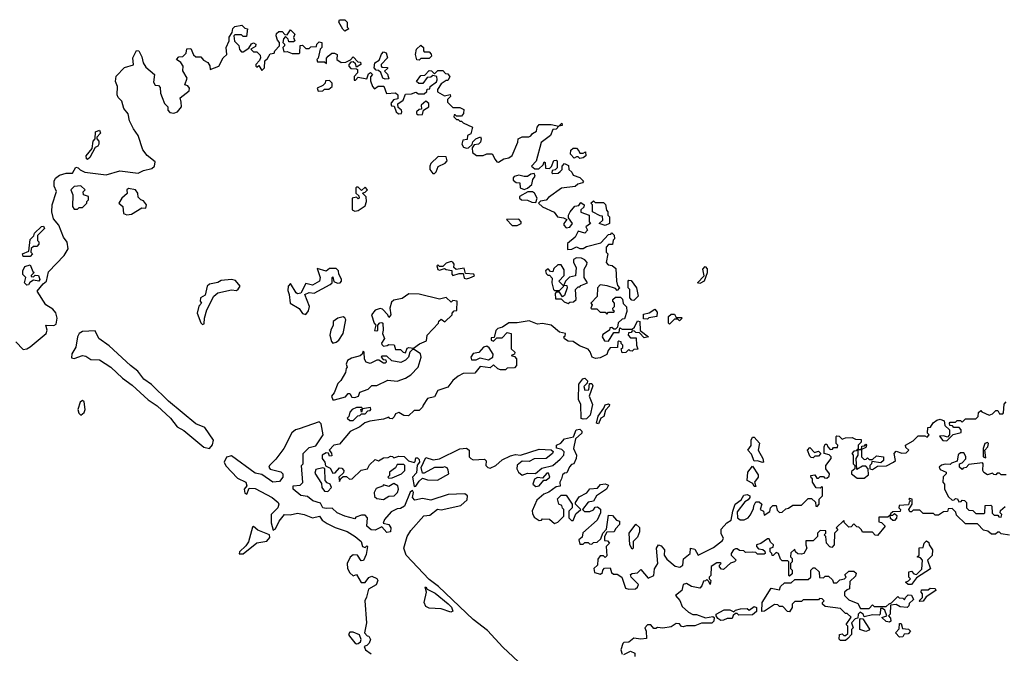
# Model space of a CAD drawing. Extents: x 1862350 to 2057294, y 212041 to 437318.
# Tile 72 of 256: x 2016434 to 2022254, y 272494 to 276240. Entities that reach past the tile are written whole.
import ezdxf

# ---------------------------------------------------------------- set-up
doc = ezdxf.new("R2010")
doc.units = 0

msp = doc.modelspace()

# ---------------------------------------------------------------- linework, layer by layer
at = {"layer": '0CON10XD'}
for points in [[(2018355, 276172.5), (2018343, 276183), (2018320, 276225), (2018325, 276240), (2018355, 276240), (2018370, 276225), (2018370, 276195), (2018380, 276185), (2018355, 276172.5)], [(2017388.3, 275751.7), (2017381.7, 275778.3), (2017435, 275820), (2017437.5, 275835), (2017428.3, 275848.3), (2017410, 275855), (2017423.3, 275895), (2017398.3, 275938.3), (2017400, 275965), (2017386.7, 275986.7), (2017360, 276005), (2017375, 276020), (2017398.3, 276021.7), (2017418.3, 276041.7), (2017421.7, 276068.3), (2017445, 276070), (2017461.7, 276031.7), (2017475, 276020), (2017505, 276020), (2017520, 276000), (2017546.4, 275986.4), (2017557, 275967), (2017560, 275945), (2017610, 275965), (2017636.4, 276013.6), (2017657.5, 276035), (2017653.6, 276076.4), (2017672.5, 276115), (2017673, 276137), (2017690, 276165), (2017693, 276187), (2017705, 276200), (2017747.5, 276207.5), (2017765, 276190), (2017780, 276185), (2017775, 276140), (2017755, 276140), (2017745, 276150), (2017705, 276150), (2017700, 276145), (2017703, 276113), (2017728.3, 276088.3), (2017733, 276063), (2017745, 276050), (2017755, 276050), (2017787.5, 276072.5), (2017805, 276097.5), (2017815, 276102.5), (2017830, 276095), (2017828.3, 276081.7), (2017800, 276065), (2017815, 276050), (2017835, 276050), (2017855, 276030), (2017857.5, 276015), (2017851.7, 275998.3), (2017830, 275975), (2017830, 275965), (2017835, 275960), (2017848.3, 275968.3), (2017865, 275940), (2017880, 275955), (2017883.3, 275996.7), (2017899.3, 276010.7), (2017915, 276037.5), (2017938.3, 276041.7), (2017942.5, 276055), (2017970, 276085), (2017970, 276105), (2017958.3, 276118.3), (2017950, 276145), (2017951.7, 276158.3), (2017965, 276170), (2017985, 276170), (2018001.7, 276151.7), (2018015, 276150), (2018035, 276180), (2018060, 276155), (2018052.5, 276135), (2018060, 276115), (2018051.7, 276108.3), (2018025, 276110), (2018020, 276125), (2018005, 276140), (2017993, 276127), (2017990, 276105), (2018000, 276095), (2018000, 276085), (2017990, 276075), (2017995, 276050), (2018015, 276052.5), (2018045, 276040), (2018085, 276040), (2018090, 276045), (2018091.7, 276088.3), (2018105, 276090), (2018125, 276070), (2018145, 276070), (2018155, 276080), (2018188.3, 276081.7), (2018190, 276095), (2018205, 276110), (2018220, 276105), (2018220, 276075), (2018210, 276065), (2018197.5, 276012.5), (2018190, 276005), (2018195, 275990), (2018235, 275990), (2018248.3, 275981.7), (2018248.3, 276011.7), (2018257.5, 276025), (2018278.3, 276041.7), (2018295, 276042.5), (2018310, 276035), (2018307.5, 276005), (2018335, 275987.5), (2018361.7, 275988.3), (2018388.3, 276001.7), (2018405, 276020), (2018431.7, 275991.7), (2018448.3, 275988.3), (2018450, 275975), (2018425, 275960), (2018418.3, 275978.3), (2018405, 275990), (2018391.7, 275988.3), (2018380, 275975), (2018380, 275965), (2018391.7, 275951.7), (2018425, 275950), (2018430, 275945), (2018430, 275925), (2018410, 275905), (2018411.7, 275881.7), (2018418.3, 275881.7), (2018435, 275900), (2018485, 275890), (2018495, 275920), (2018508.3, 275928.3), (2018520, 275915), (2018508.3, 275901.7), (2018508.3, 275878.3), (2018520, 275845), (2018531.7, 275831.7), (2018553, 275847), (2018587, 275847), (2018603, 275803), (2018655, 275807.5), (2018670, 275795), (2018668.3, 275771.7), (2018643, 275767), (2018627.5, 275745), (2018631.7, 275731.7), (2018648.3, 275728.3), (2018660, 275695), (2018673.6, 275683.6), (2018690, 275685), (2018692.5, 275695), (2018690, 275705), (2018671.7, 275721.7), (2018668.3, 275741.7), (2018700, 275765), (2018715, 275800), (2018749.3, 275800.7), (2018775, 275812.5), (2018790.7, 275800.7), (2018825, 275802.5), (2018840, 275815), (2018841.7, 275828.3), (2018858.3, 275831.7), (2018860, 275845), (2018896.7, 275873.3), (2018902.5, 275885), (2018900, 275905), (2018875, 275910), (2018865, 275900), (2018841.7, 275898.3), (2018817, 275863), (2018792.5, 275862.5), (2018780, 275875), (2018805, 275910), (2018828.3, 275911.7), (2018855, 275940), (2018868.3, 275938.3), (2018885, 275920), (2018905, 275940), (2018935, 275940), (2018951.7, 275921.7), (2018965, 275920), (2018977, 275903), (2018965, 275880), (2018955, 275880), (2018925, 275860), (2018903, 275827), (2018903, 275813), (2018945, 275790), (2018978.3, 275798.3), (2018980, 275785), (2018961.7, 275768.3), (2018961.7, 275751.7), (2018995, 275720), (2019035, 275720), (2019058.3, 275708.3), (2019057.5, 275685), (2019045, 275670), (2019015, 275670), (2019008.3, 275678.3), (2019001.7, 275678.3), (2019000, 275665), (2019015, 275650), (2019025, 275650), (2019035, 275640), (2019045, 275640), (2019055, 275630), (2019110, 275605), (2019100, 275565), (2019080, 275555), (2019078.3, 275531.7), (2019053, 275527), (2019047.5, 275505), (2019057, 275487), (2019075, 275480), (2019087, 275483), (2019108.3, 275501.7), (2019111.7, 275518.3), (2019130, 275535), (2019157.5, 275547.5), (2019162.5, 275535), (2019157.5, 275515), (2019145, 275503.3), (2019120, 275500), (2019108.3, 275481.7), (2019110, 275455), (2019135, 275436.7), (2019173, 275437), (2019195, 275447.5), (2019227, 275447), (2019243.9, 275413.9), (2019255, 275400), (2019265, 275397.5), (2019295, 275417.5), (2019325.9, 275424.1), (2019345, 275436.7), (2019377.5, 275515), (2019380, 275535), (2019405, 275547.5), (2019443, 275547), (2019455, 275552.5), (2019465, 275567.5), (2019488.3, 275581.7), (2019492.5, 275605), (2019505, 275620), (2019575, 275620), (2019620, 275610), (2019638.3, 275628.3), (2019640, 275615), (2019620, 275610), (2019605, 275592.5), (2019585, 275590), (2019572.5, 275555), (2019517, 275513), (2019487, 275403), (2019460, 275375), (2019478.3, 275358.3), (2019501.7, 275358.3), (2019528.3, 275381.7), (2019535, 275400), (2019540, 275395), (2019541.7, 275361.7), (2019565, 275360), (2019578.3, 275371.7), (2019591.7, 275408.3), (2019605, 275410), (2019610, 275405), (2019610, 275365), (2019598.3, 275351.7), (2019581.7, 275348.3), (2019580, 275335), (2019585, 275330), (2019617, 275333), (2019628.3, 275341.7), (2019640, 275355), (2019640, 275375), (2019655, 275390), (2019678.3, 275378.3), (2019680, 275355), (2019698.3, 275338.3), (2019705, 275320), (2019745, 275307.5), (2019767.5, 275285), (2019760, 275275), (2019733, 275267), (2019716.4, 275253.6), (2019636.1, 275243.9), (2019560.5, 275189.6), (2019545, 275173.3), (2019513, 275167), (2019500, 275155), (2019523.9, 275133.9), (2019593, 275103), (2019613.9, 275073.9), (2019649.3, 275069.3), (2019668.3, 275058.3), (2019650, 275035), (2019650, 275025), (2019665, 275010), (2019685, 275012.5), (2019702.5, 275035), (2019678.3, 275068.3), (2019677.5, 275085), (2019687.5, 275105), (2019715, 275137.5), (2019738.3, 275141.7), (2019751.7, 275158.3), (2019770, 275145), (2019768.3, 275131.7), (2019750, 275115), (2019751.7, 275101.7), (2019800, 275085), (2019800, 275045), (2019807.5, 275035), (2019780, 275015), (2019790, 274995), (2019775, 274977.5), (2019735, 274990), (2019717.5, 274955), (2019673, 274917), (2019671.7, 274881.7), (2019697, 274883), (2019725, 274897.5), (2019745, 274887.5), (2019765, 274887.5), (2019785, 274900), (2019868.3, 274921.7), (2019915, 274970), (2019928.3, 274971.7), (2019935, 274980), (2019947, 274967), (2019950, 274945), (2019942.5, 274937.5), (2019938.3, 274911.7), (2019915, 274910), (2019900, 274895), (2019900, 274865), (2019910, 274855), (2019900, 274805), (2019911.7, 274791.7), (2019937, 274787), (2019958.3, 274768.3), (2019962.5, 274695), (2019968.3, 274668.3), (2019980, 274655), (2019965, 274640), (2019955, 274650), (2019907, 274667), (2019865, 274672.5), (2019850, 274655), (2019847, 274603), (2019810, 274565), (2019817.5, 274555), (2019810, 274535), (2019815, 274530), (2019845, 274530), (2019865, 274510), (2019895, 274510), (2019905, 274500), (2019915, 274510), (2019945, 274510), (2019950, 274515), (2019941.7, 274521.7), (2019940, 274535), (2019950, 274545), (2019950, 274565), (2019940, 274575), (2019940, 274585), (2019955, 274600), (2019985, 274600), (2019997, 274587), (2020001.7, 274561.7), (2020021.7, 274541.7), (2020022.5, 274515), (2020008.3, 274471.7), (2019995, 274470), (2019971.7, 274448.3), (2019968.3, 274421.7), (2019955, 274410), (2019945, 274410), (2019935, 274420), (2019921.7, 274418.3), (2019920, 274405), (2019880.7, 274379.3), (2019877.5, 274365), (2019891.7, 274341.7), (2019915, 274340), (2019945, 274390), (2019978.3, 274391.7), (2019981.7, 274418.3), (2019995, 274410), (2020055, 274410), (2020068.3, 274421.7), (2020085, 274460), (2020100, 274455), (2020101.7, 274401.7), (2020150, 274365), (2020125, 274360), (2020098.3, 274388.3), (2020075, 274390), (2020068.3, 274398.3), (2020055, 274400), (2020048.3, 274391.7), (2020031.7, 274388.3), (2020030, 274375), (2020045, 274360), (2020078.3, 274358.3), (2020080, 274315), (2020088.3, 274291.7), (2020065, 274290), (2020055, 274280), (2020041.7, 274281.7), (2020035, 274290), (2020017, 274273), (2019995, 274270), (2019990, 274295), (2019998.3, 274301.7), (2020000, 274315), (2019990, 274325), (2019990, 274335), (2019975, 274340), (2019970, 274335), (2019968.3, 274301.7), (2019925, 274300), (2019912.5, 274285), (2019905, 274260), (2019865, 274241.2), (2019837, 274237), (2019817.5, 274245), (2019807, 274277), (2019795, 274292.5), (2019742.3, 274312.3), (2019705, 274337.5), (2019675, 274340), (2019655, 274352.5), (2019650, 274365), (2019658.3, 274371.7), (2019660, 274385), (2019625, 274392.5), (2019575, 274433.3), (2019525, 274443.3), (2019495, 274440), (2019445, 274458.8), (2019375, 274447.5), (2019325, 274447.5), (2019287, 274423), (2019260, 274415), (2019248.3, 274401.7), (2019238.3, 274361.7), (2019221.7, 274358.3), (2019220, 274345), (2019235, 274340), (2019255, 274360), (2019285, 274360), (2019315, 274390), (2019340, 274385), (2019340, 274295), (2019360, 274275), (2019358.3, 274261.7), (2019340, 274255), (2019358.3, 274248.3), (2019370, 274235), (2019370, 274195), (2019358.3, 274181.7), (2019315, 274180), (2019305, 274170), (2019275, 274170), (2019260, 274175), (2019235, 274200), (2019215, 274182.5), (2019155, 274190), (2019125, 274150), (2019055, 274147.5), (2019025, 274132.5), (2018993.3, 274106.7), (2018965, 274067.5), (2018905, 274047.5), (2018885, 274010), (2018845, 274000), (2018818.3, 273961.7)], [(2018795, 276000), (2018781.7, 276001.7), (2018773.3, 276035), (2018780, 276065), (2018805, 276090), (2018820, 276075), (2018820, 276055), (2018825, 276050), (2018855, 276050), (2018867, 276037), (2018867.5, 276025), (2018855, 276010), (2018805, 276010), (2018795, 276000)], [(2016410, 274335), (2016455, 274290), (2016475, 274293.3), (2016495, 274306.7), (2016590, 274385), (2016596.2, 274405), (2016587.5, 274435), (2016635, 274432.9), (2016649.1, 274440.9), (2016655.5, 274474.5), (2016647.9, 274507.9), (2016628.8, 274528.8), (2016587.5, 274555), (2016537.5, 274635), (2016571.7, 274678.3), (2016592.5, 274695), (2016605, 274750), (2016696.7, 274845), (2016721.2, 274885), (2016714, 274925), (2016692, 274955), (2016666, 275025), (2016633, 275063), (2016623.3, 275105), (2016625.8, 275145), (2016651.2, 275225), (2016636.7, 275255), (2016636.7, 275285), (2016645, 275302.5), (2016669.3, 275320.7), (2016708.3, 275331.7), (2016745, 275333.3), (2016765, 275367.5), (2016780, 275365), (2016791.7, 275351.7), (2016818.3, 275338.3), (2016945, 275322.5), (2017025.9, 275345.9), (2017135, 275332), (2017165, 275347.5), (2017215, 275360), (2017231.2, 275375), (2017235, 275400), (2017188.1, 275438.1), (2017160.9, 275470.9), (2017134.2, 275555), (2017105.8, 275595), (2017082.5, 275642.5), (2017075, 275682.5), (2017050, 275715), (2017038.3, 275758.3), (2017015, 275780), (2017010, 275795), (2017012.5, 275845), (2017000, 275875), (2017004.1, 275905.9), (2017053, 275957), (2017106.4, 275973.6), (2017102.5, 276015), (2017125, 276057.5), (2017137.5, 276055), (2017155, 276020), (2017163.3, 275985), (2017179.5, 275959.5), (2017230, 275915), (2017225, 275870), (2017235, 275852.5), (2017255, 275850), (2017265, 275840), (2017266.7, 275805), (2017275, 275780), (2017290, 275745), (2017310, 275725), (2017310, 275705), (2017320.7, 275690.7), (2017345, 275687.5), (2017367.5, 275695), (2017390, 275725), (2017388.3, 275751.7)], [(2018595, 275887.5), (2018580, 275895), (2018568.3, 275928.3), (2018555, 275940), (2018541.7, 275941.7), (2018530, 275955), (2018532.5, 275985), (2018559.3, 276000.7), (2018573, 276037), (2018585, 276050), (2018600, 276045), (2018607.5, 276015), (2018570, 275975), (2018570, 275965), (2018575, 275960), (2018608.3, 275958.3), (2018608.3, 275951.7), (2018590, 275935), (2018608.3, 275918.3), (2018615, 275890), (2018595, 275887.5)], [(2018198.3, 275818.3), (2018225, 275820), (2018235, 275830), (2018261.7, 275828.3), (2018280, 275845), (2018280, 275865), (2018265, 275880), (2018241.7, 275878.3), (2018240, 275865), (2018225, 275850), (2018192.5, 275835), (2018198.3, 275818.3)], [(2018788.3, 275678.3), (2018815, 275680), (2018820, 275705), (2018852.5, 275725), (2018852.5, 275745), (2018835, 275757.5), (2018807.5, 275735), (2018808.3, 275711.7), (2018795, 275710), (2018780, 275695), (2018780, 275685), (2018788.3, 275678.3)], [(2016835, 275412.5), (2016828.3, 275418.3), (2016827.5, 275435), (2016861.7, 275478.3), (2016868.3, 275521.7), (2016880, 275535), (2016882.3, 275577.7), (2016905, 275587.5), (2016911.7, 275568.3), (2016890, 275545), (2016890, 275535), (2016901.7, 275521.7), (2016902.5, 275505), (2016895, 275492.5), (2016880, 275485), (2016848.8, 275425), (2016835, 275412.5)], [(2018885, 275330), (2018895, 275340), (2018907, 275373), (2018948.3, 275391.7), (2018960, 275405), (2018955, 275430), (2018908.3, 275431.7), (2018865, 275390), (2018857.5, 275375), (2018857.5, 275355), (2018875, 275330), (2018885, 275330)], [(2019745, 275420), (2019735, 275430), (2019725, 275430), (2019711.7, 275421.7), (2019690, 275445), (2019691.7, 275468.3), (2019705, 275480), (2019725, 275480), (2019740, 275465), (2019745, 275450), (2019765, 275450), (2019778.3, 275458.3), (2019780, 275435), (2019765, 275422.5), (2019745, 275420)], [(2019415, 275236.2), (2019435, 275243.3), (2019462, 275265), (2019466.7, 275295), (2019480, 275315), (2019475, 275330), (2019455, 275327.5), (2019435, 275313.8), (2019415, 275312.5), (2019385, 275321.2), (2019356.1, 275313.9), (2019350, 275305), (2019351.7, 275291.7), (2019368.3, 275278.3), (2019390, 275275), (2019392.5, 275245), (2019415, 275236.2)], [(2016775, 275120), (2016785, 275130), (2016805, 275130), (2016830, 275155), (2016830, 275165), (2016840, 275175), (2016840, 275195), (2016810, 275205), (2016808.3, 275221.7), (2016820, 275235), (2016795, 275257.5), (2016755, 275253.3), (2016736.7, 275235), (2016747.5, 275205), (2016746.7, 275135), (2016755, 275120), (2016775, 275120)], [(2018415, 275107.5), (2018435, 275112.5), (2018475, 275140), (2018483.3, 275165), (2018482.5, 275192.5), (2018460, 275215), (2018475, 275220), (2018490, 275235), (2018475, 275250), (2018455, 275230), (2018435, 275250), (2018425, 275250), (2018420, 275245), (2018420, 275215), (2018438.3, 275198.3), (2018440, 275185), (2018435, 275180), (2018425, 275190), (2018400, 275185), (2018400, 275115), (2018415, 275107.5)], [(2017066.4, 275086.4), (2017095, 275091.2), (2017155, 275127.5), (2017180, 275125), (2017182.5, 275145), (2017165, 275170), (2017150, 275175), (2017135, 275190), (2017132.5, 275215), (2017117.5, 275235), (2017077, 275243), (2017067.5, 275235), (2017068.3, 275211.7), (2017037.5, 275185), (2017020, 275155), (2017042.5, 275135), (2017047.5, 275095), (2017066.4, 275086.4)], [(2019485, 275160), (2019492.5, 275185), (2019476.7, 275215), (2019465, 275223.3), (2019438.3, 275221.7), (2019387.5, 275195), (2019387.5, 275185), (2019400, 275175), (2019435, 275173.3), (2019460.7, 275160.7), (2019485, 275160)], [(2019895, 275022.5), (2019860, 275035), (2019880, 275055), (2019878.3, 275078.3), (2019865, 275080), (2019820, 275105), (2019820, 275145), (2019810, 275155), (2019825, 275170), (2019835, 275160), (2019885, 275160), (2019897, 275147), (2019903, 275113), (2019910, 275105), (2019910, 275085), (2019920, 275075), (2019920, 275035), (2019895, 275022.5)], [(2016495, 274840), (2016455, 274840), (2016450, 274855), (2016488.3, 274871.7), (2016495, 274940), (2016518.3, 274961.7), (2016521.7, 274978.3), (2016561.7, 275018.3), (2016575, 275020), (2016580, 275005), (2016540, 274965), (2016540, 274935), (2016547, 274927), (2016547, 274913), (2016535, 274900), (2016515, 274900), (2016501.7, 274888.3), (2016500, 274865), (2016510, 274855), (2016495, 274840)], [(2019345, 275022.5), (2019375, 275023.3), (2019397.5, 275035), (2019397.5, 275045), (2019385, 275060), (2019311.7, 275058.3), (2019345, 275022.5)], [(2016475, 274670), (2016462.5, 274685), (2016470, 274715), (2016453, 274733), (2016452.5, 274755), (2016465, 274780), (2016495, 274790), (2016511.7, 274751.7), (2016520, 274745), (2016501.7, 274728.3), (2016501.7, 274721.7), (2016515, 274720), (2016525, 274730), (2016545, 274727.5), (2016552.5, 274705), (2016546.7, 274693.3), (2016515, 274700), (2016493.3, 274686.7), (2016485, 274672.5), (2016475, 274670)], [(2019075, 274707.5), (2019095, 274713.3), (2019122.5, 274725), (2019117.5, 274735), (2019070, 274740), (2019061.7, 274771.7), (2019013, 274763), (2019000, 274775), (2019002.5, 274795), (2018995, 274807.5), (2018985, 274810), (2018955, 274800), (2018935, 274780), (2018915, 274780), (2018905, 274790), (2018900, 274785), (2018905, 274762.5), (2018915, 274760), (2018945, 274770), (2018955, 274762.5), (2018987.5, 274757.5), (2018987.5, 274735), (2018995, 274727.5), (2019030.7, 274739.3), (2019055, 274740), (2019061.7, 274711.7), (2019075, 274707.5)], [(2019625, 274640), (2019650, 274665), (2019620, 274695), (2019651.7, 274728.3), (2019651.7, 274761.7), (2019635, 274790), (2019615, 274790), (2019591.7, 274768.3), (2019585, 274750), (2019571.7, 274751.7), (2019557.5, 274767.5), (2019542.5, 274755), (2019545, 274740), (2019555, 274730), (2019565, 274730), (2019581.7, 274711.7), (2019580, 274685), (2019590, 274645), (2019595, 274640), (2019625, 274640)], [(2019675, 274562.5), (2019685, 274570), (2019707, 274573), (2019722.5, 274585), (2019720, 274645), (2019735, 274660), (2019745, 274660), (2019751.7, 274668.3), (2019790, 274685), (2019770, 274715), (2019770, 274765), (2019787, 274793), (2019787.5, 274805), (2019775, 274820), (2019755, 274830), (2019725, 274832.5), (2019708.3, 274821.7), (2019707.5, 274805), (2019722.5, 274775), (2019720, 274725), (2019683, 274717), (2019660, 274695), (2019650, 274670), (2019668.3, 274668.3), (2019670, 274655), (2019655, 274610), (2019641.7, 274601.7), (2019625, 274630), (2019605, 274630), (2019598.3, 274621.7), (2019600.7, 274590.7), (2019635, 274590), (2019651.7, 274571.7), (2019675, 274562.5)], [(2018125, 274497.5), (2018141.7, 274518.3), (2018146.7, 274545), (2018120, 274615), (2018145, 274627.5), (2018175, 274622.5), (2018270, 274675), (2018280, 274685), (2018280, 274715), (2018285, 274720), (2018291.7, 274691.7), (2018313.3, 274683.3), (2018327.5, 274685), (2018336, 274694), (2018336.1, 274706.1), (2018320, 274735), (2018317.5, 274755), (2018305, 274770), (2018265, 274770), (2018245, 274752.5), (2018191.7, 274768.3), (2018210, 274715), (2018206.1, 274693.9), (2018165, 274670), (2018125, 274680), (2018095, 274622.5), (2018075, 274620), (2018067.5, 274625), (2018035, 274680), (2018020, 274665), (2018018.3, 274638.3), (2018027.5, 274615), (2018032.5, 274565), (2018085, 274532.5), (2018105, 274502.5), (2018125, 274497.5)], [(2020455, 274680), (2020440, 274685), (2020480, 274725), (2020472.5, 274765), (2020485, 274780), (2020497, 274767), (2020497, 274743), (2020480, 274695), (2020455, 274680)], [(2017515, 274437.5), (2017525, 274442.5), (2017526, 274475), (2017540.8, 274525), (2017581.2, 274605), (2017605, 274626.2), (2017685, 274643.3), (2017715, 274640), (2017725, 274646.7), (2017736.2, 274665), (2017708.9, 274698.9), (2017685, 274704.3), (2017625, 274698), (2017605, 274686.2), (2017555, 274676.7), (2017542.5, 274665), (2017529.2, 274610.8), (2017502.5, 274595), (2017500, 274575), (2017507.5, 274565), (2017493, 274547), (2017482.5, 274505), (2017505, 274447.5), (2017515, 274437.5)], [(2020065, 274580), (2020051.7, 274581.7), (2020040, 274595), (2020040, 274645), (2020030, 274655), (2020030, 274695), (2020035, 274700), (2020048.3, 274698.3), (2020080, 274655), (2020090, 274605), (2020065, 274580)], [(2018715, 274270), (2018725, 274297.5), (2018735, 274302.5), (2018761.7, 274298.3), (2018796.4, 274323.6), (2018838.3, 274341.7), (2018842.5, 274375), (2018910, 274445), (2018911.7, 274458.3), (2018925, 274470), (2018947, 274453), (2018990, 274495), (2018990, 274505), (2019001.7, 274518.3), (2019018.3, 274521.7), (2019020, 274575), (2018995, 274580), (2018985, 274570), (2018955, 274596.7), (2018915, 274587.5), (2018795, 274617.5), (2018735, 274620), (2018695, 274591.2), (2018645, 274581.2), (2018630.8, 274569.2), (2018622.5, 274535), (2018627.5, 274495), (2018615, 274480), (2018610, 274495), (2018578.3, 274528.3), (2018565, 274532.5), (2018535, 274523.3), (2018513.3, 274495), (2018530, 274445), (2018540, 274435), (2018531.7, 274401.7), (2018545, 274400), (2018550, 274405), (2018550, 274435), (2018561.7, 274448.3), (2018575, 274450), (2018580, 274445), (2018582.5, 274405), (2018577.5, 274385), (2018590, 274355), (2018573, 274327), (2018575, 274320), (2018585, 274310), (2018607, 274313), (2018615, 274320), (2018647, 274317), (2018655, 274290), (2018685, 274290), (2018700, 274275), (2018715, 274270)], [(2020145, 274470), (2020121.7, 274471.7), (2020121.7, 274498.3), (2020155, 274507.5), (2020188.3, 274528.3), (2020201.7, 274511.7), (2020200, 274485), (2020153, 274477), (2020145, 274470)], [(2020275, 274440), (2020270, 274445), (2020270, 274485), (2020285, 274500), (2020305, 274500), (2020315, 274480), (2020345, 274480), (2020350, 274475), (2020335, 274460), (2020325, 274470), (2020305, 274470), (2020275, 274440)], [(2018285, 274327.5), (2018305, 274333.8), (2018320, 274345), (2018346.2, 274385), (2018360.8, 274465), (2018356.7, 274476.7), (2018345, 274484), (2018314.3, 274475.7), (2018287.5, 274455), (2018286.4, 274433.6), (2018272.5, 274405), (2018267.5, 274375), (2018276.7, 274336.7), (2018285, 274327.5)], [(2017555, 273704.5), (2017574.3, 273725.7), (2017578.5, 273755), (2017528.3, 273828.3), (2017475, 273850.8), (2017313.3, 273985), (2017213.5, 274083.5), (2017167.8, 274115), (2017132.1, 274162.1), (2017088.1, 274195), (2016961.8, 274311.8), (2016902.5, 274355), (2016880, 274400), (2016805, 274396.9), (2016784.5, 274385.5), (2016775.3, 274364.7), (2016765.6, 274304.4), (2016741.2, 274265), (2016740, 274240), (2016755, 274236.7), (2016805, 274255.7), (2016825, 274250.6), (2016855, 274230.9), (2016905, 274229.5), (2016971.9, 274185), (2017041.3, 274121.3), (2017099.2, 274079.3), (2017192.3, 273992.3), (2017247.1, 273957.1), (2017325.6, 273885), (2017363.8, 273833.8), (2017405, 273812.2), (2017522.6, 273712.6), (2017555, 273704.5)], [(2018295, 273992.5), (2018360, 274010), (2018375, 274030), (2018385, 274030), (2018397.5, 274007.5), (2018415, 274006.7), (2018437.5, 274015), (2018445, 274037.5), (2018493.6, 274056.4), (2018515, 274076.7), (2018545, 274077.5), (2018610.7, 274109.3), (2018665, 274102.5), (2018715, 274120), (2018745, 274140), (2018790, 274185), (2018807.5, 274245), (2018802.5, 274265), (2018765, 274290), (2018755, 274290), (2018740, 274275), (2018732.5, 274245), (2018715, 274227.5), (2018686.4, 274213.6), (2018633, 274223), (2018605, 274250), (2018575, 274250), (2018570, 274245), (2018581.7, 274231.7), (2018598.3, 274228.3), (2018600, 274215), (2018595, 274210), (2018585, 274210), (2018557.5, 274227.5), (2018545, 274227.5), (2018505, 274207.5), (2018482.5, 274215), (2018473, 274233), (2018470, 274275), (2018465, 274280), (2018458.3, 274261.7), (2018447, 274253), (2018395, 274238.8), (2018371.2, 274225), (2018363.6, 274203.6), (2018370, 274185), (2018363, 274177), (2018360, 274155), (2018333, 274107), (2018315, 274090), (2018292.5, 274035), (2018276.7, 274015), (2018285, 273992.5), (2018295, 273992.5)], [(2019131.7, 274228.3), (2019155, 274240), (2019205, 274230), (2019230, 274245), (2019231.7, 274261.7), (2019209.3, 274299.3), (2019195, 274310), (2019175, 274303.3), (2019148.3, 274271.7), (2019115, 274267.5), (2019100, 274245), (2019105, 274230), (2019131.7, 274228.3)], [(2019765, 273877.5), (2019753, 273883), (2019750, 273965), (2019736.7, 273995), (2019740, 274085), (2019763.6, 274116.4), (2019775, 274120), (2019790, 274105), (2019788.3, 274091.7), (2019768.3, 274071.7), (2019775, 274050), (2019798.3, 274051.7), (2019801.7, 274088.3), (2019815, 274090), (2019822.5, 274075), (2019800, 274015), (2019820, 273965), (2019807, 273903), (2019785, 273880), (2019765, 273877.5)], [(2016795, 273902.5), (2016815, 273917.5), (2016821.2, 273935), (2016815, 273980), (2016805, 273988.8), (2016790.3, 273979.7), (2016777.5, 273935), (2016783, 273913), (2016795, 273902.5)], [(2019855, 273850), (2019842.5, 273855), (2019853, 273897), (2019887.5, 273942.5), (2019895, 273962.5), (2019915, 273970), (2019920, 273965), (2019917.5, 273955), (2019897.5, 273932.5), (2019887.5, 273895), (2019870, 273885), (2019855, 273850)], [(2022000, 273800), (2022000, 273815), (2021988.3, 273828.3), (2021955, 273830), (2021948.3, 273838.3), (2021931.7, 273841.7), (2021930, 273855), (2021935, 273860), (2021965, 273860), (2021975, 273870), (2021995, 273870), (2022005, 273860), (2022025, 273880), (2022085, 273880), (2022100, 273895), (2022101.7, 273918.3), (2022115, 273930), (2022121.7, 273921.7), (2022165, 273902.5), (2022185, 273910), (2022205, 273930), (2022215, 273930), (2022225, 273910), (2022245, 273910), (2022250, 273915), (2022253, 273967), (2022265, 273980)], [(2018818.3, 273961.7), (2018815, 273950), (2018795, 273930), (2018765, 273930), (2018731.7, 273898.3), (2018705, 273900), (2018675, 273917.5), (2018655, 273910), (2018648.3, 273891.7), (2018635, 273880), (2018621.7, 273881.7), (2018615, 273890), (2018585, 273877.5), (2018503.6, 273866.4), (2018473.9, 273856.1), (2018445, 273832.5), (2018387.5, 273805), (2018325, 273730), (2018290, 273725), (2018262.5, 273695), (2018277, 273677), (2018278.3, 273661.7), (2018265, 273660), (2018258.3, 273678.3), (2018245, 273680), (2018222.5, 273665), (2018222.5, 273645), (2018237.5, 273625), (2018241.7, 273601.7), (2018269.3, 273589.3), (2018285, 273560), (2018298.3, 273561.7), (2018325, 273590), (2018338.3, 273588.3), (2018350, 273575), (2018348.3, 273561.7), (2018320, 273535), (2018325, 273510), (2018331.7, 273528.3), (2018345, 273540), (2018365, 273540), (2018383, 273523), (2018400, 273525), (2018452.5, 273577.5), (2018490, 273585), (2018502.5, 273607.5), (2018535, 273640), (2018555, 273632.5), (2018585, 273650), (2018611.7, 273651.7), (2018625, 273660), (2018638.3, 273658.3), (2018645, 273650), (2018675, 273660), (2018707, 273657), (2018733, 273633), (2018765, 273622.5), (2018771.7, 273628.3), (2018775, 273650), (2018785, 273650), (2018795, 273640), (2018797.5, 273625), (2018783, 273607), (2018779.5, 273560.4), (2018756.7, 273535), (2018765, 273480), (2018775, 273482.5), (2018795, 273512.5), (2018815, 273530), (2018845, 273520), (2018903, 273517), (2018970, 273555), (2018967.5, 273577.5), (2018960, 273590), (2018945, 273597.5), (2018935, 273592.5), (2018885, 273592.5), (2018825, 273560), (2018815, 273560), (2018807, 273593), (2018835, 273652.5), (2018877, 273637), (2018916.2, 273643.8), (2019035, 273702.5), (2019075, 273707.5), (2019090, 273695), (2019090, 273655), (2019100, 273645), (2019115, 273637.5), (2019181.7, 273641.7), (2019191.7, 273631.7), (2019190, 273605), (2019201.7, 273591.7), (2019215, 273588.8), (2019247.5, 273605), (2019285, 273637.5), (2019335, 273662.5), (2019365, 273670), (2019395, 273666.2), (2019505, 273701.2), (2019575, 273696.7), (2019586.7, 273686.7), (2019582.5, 273675), (2019545, 273646.2), (2019475, 273643.3), (2019445, 273627.5), (2019405, 273630), (2019373.9, 273606.1), (2019372.5, 273585), (2019382.5, 273565), (2019405, 273547.5), (2019435, 273560), (2019483, 273557), (2019520.5, 273589.6), (2019586.1, 273603.9), (2019628.9, 273641.1), (2019650, 273665), (2019653.3, 273685), (2019638.8, 273698.8), (2019607, 273707), (2019607.5, 273725), (2019633, 273737), (2019655, 273762.5), (2019706.7, 273773.3), (2019722.5, 273815), (2019745, 273820), (2019757, 273807), (2019757.5, 273795), (2019718.8, 273761.2), (2019707.5, 273705), (2019726.1, 273666.1), (2019723.3, 273645), (2019710, 273615), (2019695, 273610), (2019683, 273597), (2019668.3, 273561.7), (2019655, 273560), (2019641.7, 273548.3), (2019637.5, 273525), (2019627.5, 273505), (2019628.3, 273481.7), (2019605, 273477.5), (2019562.3, 273447.7), (2019532.5, 273435), (2019490.5, 273399.6), (2019463.6, 273336.4), (2019465, 273320), (2019475, 273300), (2019505, 273280), (2019518.3, 273281.7), (2019525, 273290), (2019565, 273287.5), (2019595, 273262.5), (2019615, 273270), (2019650, 273305), (2019650, 273345), (2019641.7, 273351.7), (2019638.3, 273368.3), (2019620, 273375), (2019613, 273407), (2019635, 273430), (2019665, 273430), (2019700, 273375), (2019700, 273355), (2019680, 273335), (2019680, 273295), (2019695, 273280), (2019705, 273280), (2019721.7, 273318.3), (2019750, 273345), (2019720, 273375), (2019720, 273385), (2019741.7, 273418.3), (2019786.4, 273443.6), (2019803.9, 273466.1), (2019848.8, 273471.2), (2019867.5, 273492.5), (2019895, 273496.7), (2019915, 273487.5), (2019902.5, 273465), (2019844.1, 273425.9), (2019826.4, 273393.6), (2019795, 273387.5), (2019760, 273345), (2019773, 273333), (2019805, 273332.5), (2019825, 273342.5), (2019835, 273357.5), (2019849.3, 273359.3), (2019866.2, 273346.2), (2019867.5, 273325), (2019848.3, 273281.7), (2019763, 273207), (2019758.3, 273181.7), (2019740, 273165), (2019745, 273140), (2019765, 273140), (2019775, 273150), (2019795, 273150), (2019801.7, 273141.7), (2019815, 273140), (2019825, 273150), (2019848.3, 273151.7), (2019868.3, 273171.7), (2019880, 273205), (2019901.7, 273228.3), (2019915, 273310), (2019938.3, 273308.3), (2019961.7, 273281.7), (2019980, 273275), (2019980, 273255), (2019955, 273230), (2019948.3, 273211.7), (2019905, 273210), (2019890, 273185), (2019891.7, 273161.7), (2019908.3, 273158.3), (2019920, 273145), (2019900, 273125), (2019905, 273070), (2019895, 273060), (2019885, 273070), (2019865, 273070), (2019851.7, 273051.7), (2019850, 273015), (2019827.5, 272995), (2019831.7, 272971.7), (2019867, 272963), (2019878.3, 272971.7), (2019880, 272985), (2019891.7, 272998.3), (2019925, 273000), (2019931.7, 272971.7), (2019943, 272963), (2019965, 272962.5), (2019992.5, 272945), (2020015, 272880), (2020035, 272874), (2020074.1, 272875.9), (2020086.7, 272885), (2020091.7, 272901.7), (2020047.5, 272945), (2020045, 272960), (2020053.6, 272966.4), (2020085, 272970), (2020105, 272990), (2020148.3, 272938.3), (2020182.5, 272955), (2020185.9, 272994.1), (2020206.2, 273025), (2020197.5, 273115), (2020210, 273135), (2020225, 273130), (2020246, 273105), (2020242.5, 273075), (2020260, 273050), (2020308.8, 273008.8), (2020337, 273003), (2020353.8, 273015), (2020357, 273053), (2020397.5, 273085), (2020400, 273115), (2020425, 273110), (2020445, 273073.8), (2020535, 273120), (2020589.1, 273160.9), (2020593.8, 273175), (2020580.7, 273200.7), (2020581.2, 273228.8), (2020613.3, 273265), (2020639.2, 273280.8), (2020648.8, 273335), (2020664, 273376), (2020698.3, 273401.7), (2020715, 273430), (2020735, 273432.5), (2020750, 273425), (2020750, 273415), (2020739.3, 273400.7), (2020720, 273390), (2020675, 273330), (2020677.5, 273295), (2020693.6, 273283.6), (2020716.4, 273283.6), (2020740, 273295), (2020751.7, 273311.7), (2020771.7, 273348.3), (2020773, 273367), (2020785, 273390), (2020805, 273390), (2020820, 273375), (2020810, 273345), (2020830, 273335), (2020835, 273310), (2020868.3, 273331.7), (2020872.5, 273355), (2020885, 273367.5), (2020905, 273367.5), (2020910.7, 273340.7), (2020925, 273327.5), (2020941.7, 273328.3), (2020961.7, 273348.3), (2020978.3, 273351.7), (2021005, 273370), (2021055, 273370), (2021095, 273410), (2021115, 273410), (2021138.3, 273388.3), (2021140, 273365), (2021148.3, 273361.7), (2021160, 273375), (2021160, 273405), (2021180, 273425), (2021180, 273475), (2021175, 273480), (2021165, 273470), (2021141.7, 273471.7), (2021120, 273505), (2021120, 273525), (2021111.7, 273531.7), (2021110, 273545), (2021135, 273550), (2021145, 273530), (2021155, 273530), (2021165, 273540), (2021185, 273540), (2021191.7, 273531.7), (2021205, 273530), (2021218.3, 273541.7), (2021220, 273555), (2021200, 273585), (2021200, 273605), (2021230, 273645), (2021230, 273655), (2021218.3, 273668.3), (2021190, 273675), (2021190, 273715), (2021195, 273730), (2021205, 273730), (2021210, 273715), (2021225, 273700), (2021238.3, 273701.7), (2021245, 273710), (2021268.3, 273711.7), (2021270, 273725), (2021260, 273735), (2021260, 273775), (2021265, 273780), (2021278.3, 273778.3), (2021295, 273760), (2021315, 273767.5), (2021355, 273770), (2021375, 273760), (2021408.3, 273758.3), (2021408.3, 273741.7), (2021390, 273725), (2021390, 273700), (2021410, 273700), (2021411.7, 273718.3), (2021428.3, 273721.7), (2021435, 273730), (2021440, 273725), (2021435, 273710), (2021410, 273700), (2021410, 273655), (2021425, 273640), (2021438.3, 273641.7), (2021445, 273650), (2021455, 273640), (2021475, 273640), (2021498.3, 273661.7), (2021540, 273655), (2021540, 273635), (2021525, 273620), (2021471.7, 273628.3), (2021470, 273615), (2021460, 273605), (2021460, 273585), (2021475, 273580), (2021505, 273600), (2021557, 273603), (2021600, 273625), (2021610, 273635), (2021602.5, 273675), (2021615, 273690), (2021648.3, 273678.3), (2021675, 273680), (2021690, 273695), (2021671.7, 273711.7), (2021670, 273725), (2021715, 273750), (2021745, 273780), (2021785, 273780), (2021798.3, 273771.7), (2021810, 273785), (2021800, 273795), (2021801.7, 273828.3), (2021818.3, 273831.7), (2021833.6, 273856.4), (2021855, 273872.5), (2021875, 273877.5), (2021898.3, 273868.3), (2021901.7, 273841.7), (2021930, 273815), (2021930, 273785), (2021918.3, 273771.7), (2021895, 273780), (2021871.7, 273778.3), (2021891.7, 273751.7), (2021915, 273750), (2021951.7, 273788.3), (2022000, 273800)], [(2018405, 273870), (2018431.7, 273898.3), (2018445, 273900), (2018455, 273910), (2018475, 273910), (2018491.7, 273928.3), (2018505, 273930), (2018510, 273935), (2018508.3, 273948.3), (2018460, 273940), (2018455, 273920), (2018450, 273935), (2018460, 273940), (2018457, 273947), (2018425, 273946.7), (2018400, 273935), (2018385, 273920), (2018380, 273895), (2018370, 273885), (2018385, 273870), (2018405, 273870)], [(2019505, 272328.8), (2019290, 272530), (2019198.6, 272628.6), (2019114.2, 272694.2), (2018908.7, 272888.7), (2018855, 272930), (2018717.5, 273075), (2018704.2, 273115), (2018724.2, 273185), (2018745, 273220), (2018823.6, 273306.4), (2018858.3, 273311.7), (2018903, 273347), (2018925, 273342.5), (2019041.7, 273368.3), (2019078.3, 273401.7), (2019080, 273425), (2019065, 273437.5), (2018966.7, 273433.3), (2018865, 273400), (2018815, 273408.8), (2018769.3, 273399.3), (2018756.7, 273415), (2018761.2, 273445), (2018755, 273457.5), (2018742.3, 273447.7), (2018708.8, 273365), (2018685, 273350), (2018665, 273347.5), (2018629.5, 273330.4), (2018591.2, 273285), (2018583.3, 273263.3), (2018615.5, 273255.4), (2018627.9, 273235), (2018625, 273213.1), (2018605, 273207.8), (2018575, 273242.5), (2018535, 273221.9), (2018511.2, 273225), (2018486.2, 273245), (2018490, 273295), (2018475, 273310), (2018455, 273310), (2018421.7, 273298.3), (2018415, 273290), (2018355, 273304.2), (2018311.2, 273325), (2018281.7, 273351.7), (2018245, 273349.4), (2018225, 273354.5), (2018212.5, 273382.5), (2018167.5, 273395), (2018135, 273421.2), (2018095, 273426.2), (2018050, 273465), (2018050, 273485), (2018091.7, 273488.3), (2018107, 273503), (2018100, 273605), (2018110, 273615), (2018110, 273675), (2018145, 273710), (2018185, 273720), (2018227.5, 273785), (2018215, 273850), (2018205, 273862.5), (2018085, 273821.5), (2018063.8, 273815), (2018042.9, 273797.1), (2017995.7, 273705), (2017947.5, 273642.5), (2017910, 273605), (2017907.1, 273595), (2017915, 273582.9), (2017976.9, 273566.9), (2017990, 273555), (2017990, 273535), (2017970, 273510), (2017930, 273505), (2017865, 273551.4), (2017825, 273560), (2017685, 273662.1), (2017656, 273654), (2017641.8, 273625), (2017653.2, 273603.2), (2017720.5, 273530.4), (2017770.5, 273505), (2017776.2, 273483.8), (2017760.8, 273465), (2017765, 273440), (2017776.7, 273435), (2017790, 273470), (2017825, 273468.2), (2017925.8, 273415), (2017961.2, 273385), (2017966.2, 273375), (2017958.8, 273355), (2017920.6, 273315), (2017920.8, 273265), (2017931.7, 273221.7), (2017945, 273230), (2017967.5, 273275), (2018000, 273315), (2018033, 273313), (2018075, 273323.3), (2018115, 273315.7), (2018165, 273294.2), (2018205.3, 273305.3), (2018221.5, 273281.5), (2018251.1, 273261.1), (2018298.3, 273238.3), (2018370, 273215), (2018416.2, 273185), (2018452.5, 273155), (2018460, 273125), (2018475, 273120), (2018485, 273130), (2018490, 273125), (2018481.7, 273078.3), (2018466.4, 273043.6), (2018451.7, 273041.7), (2018430, 273075), (2018405, 273076.7), (2018387, 273063), (2018370, 273025), (2018372.5, 272995), (2018385, 272970), (2018405, 272952.5), (2018425, 272960), (2018453, 272913), (2018475, 272913.3), (2018497.6, 272942.4), (2018515, 272950), (2018545, 272935.5), (2018550.5, 272925), (2018540.7, 272899.3), (2018495, 272873.3), (2018484.4, 272825.5), (2018473.8, 272805), (2018483.3, 272675), (2018472.5, 272615), (2018487.5, 272597.5), (2018497.5, 272595), (2018507.5, 272575), (2018500, 272555), (2018485, 272540), (2018470, 272535), (2018477.5, 272515), (2018511.7, 272491.7)], [(2020825, 273622.5), (2020795, 273632.5), (2020775, 273630), (2020760.7, 273670.7), (2020737.5, 273695), (2020757.5, 273722.5), (2020757.5, 273755), (2020765, 273772.5), (2020775, 273772.5), (2020807, 273737), (2020800, 273695), (2020827.5, 273645), (2020830, 273625), (2020825, 273622.5)], [(2022145, 273650), (2022140, 273695), (2022157.5, 273715), (2022160, 273735), (2022155, 273740), (2022140, 273735), (2022130, 273705), (2022130, 273655), (2022145, 273650)], [(2021125, 273650), (2021111.7, 273651.7), (2021105, 273660), (2021090, 273695), (2021105, 273710), (2021131.7, 273681.7), (2021155, 273690), (2021170, 273675), (2021155, 273660), (2021135, 273660), (2021125, 273650)], [(2021425, 273530), (2021451.7, 273548.3), (2021450, 273585), (2021435, 273600), (2021415, 273600), (2021381.7, 273581.7), (2021377.5, 273645), (2021390, 273665), (2021390, 273700), (2021385, 273700), (2021378.3, 273691.7), (2021365, 273690), (2021352.5, 273675), (2021360, 273665), (2021360, 273615), (2021370, 273605), (2021370, 273585), (2021351.7, 273568.3), (2021350, 273555), (2021385, 273530), (2021425, 273530)], [(2022265, 273550), (2022235, 273550), (2022225, 273560), (2022211.7, 273558.3), (2022205, 273550), (2022191.7, 273551.7), (2022185, 273560), (2022155, 273550), (2022133.6, 273563.6), (2022127.5, 273575), (2022130, 273615), (2022125, 273620), (2022045, 273610), (2022028.3, 273591.7), (2022011.7, 273588.3), (2022005, 273580), (2021990, 273595), (2021990, 273615), (2022005, 273620), (2022027, 273643), (2022027, 273657), (2022015, 273680), (2021995, 273680), (2021981.7, 273668.3), (2021975, 273630), (2021941.7, 273618.3), (2021935, 273610), (2021905, 273612.5), (2021883, 273607), (2021870, 273595), (2021875, 273580), (2021910, 273565), (2021910, 273555), (2021893, 273537), (2021890, 273505), (2021900, 273495), (2021900, 273465), (2021925, 273420), (2021945, 273400), (2021958.3, 273401.7), (2021965, 273410), (2021978.3, 273408.3), (2021985, 273390), (2021998.3, 273391.7), (2022005, 273400), (2022018.3, 273398.3), (2022030, 273385), (2022030, 273355), (2022045, 273340), (2022068.3, 273338.3), (2022085, 273320), (2022135, 273320), (2022140, 273325), (2022141.7, 273368.3), (2022175, 273370), (2022180, 273365), (2022181.7, 273321.7), (2022195, 273310), (2022215, 273310), (2022221.7, 273301.7), (2022235, 273300), (2022240, 273315), (2022230, 273325), (2022231.7, 273338.3), (2022258.3, 273361.7)], [(2018255, 273450), (2018277.5, 273475), (2018270, 273495), (2018251.7, 273501.7), (2018240, 273515), (2018237.5, 273587.5), (2018225, 273590), (2018185, 273580), (2018178.3, 273558.3), (2018218.3, 273498.3), (2018220, 273475), (2018235, 273452.5), (2018255, 273450)], [(2018615, 273530), (2018635, 273532.5), (2018690, 273555), (2018710, 273575), (2018710, 273605), (2018705, 273610), (2018665, 273610), (2018655, 273590), (2018620, 273565), (2018620, 273545), (2018610, 273535), (2018615, 273530)], [(2019485, 273481.2), (2019505, 273483.3), (2019531.7, 273518.3), (2019545, 273517.5), (2019567.5, 273535), (2019560, 273560), (2019550.7, 273559.3), (2019525, 273530), (2019495, 273533.3), (2019476.4, 273523.6), (2019466.7, 273495), (2019485, 273481.2)], [(2020785, 273480), (2020775, 273480), (2020767.5, 273497.5), (2020733.3, 273515), (2020737.5, 273565), (2020765, 273600), (2020799.3, 273549.3), (2020800, 273535), (2020777.5, 273505), (2020785, 273480)], [(2018585, 273402.5), (2018615, 273422.5), (2018647.5, 273425), (2018666.7, 273445), (2018673.3, 273465), (2018670, 273485), (2018645, 273497.5), (2018615, 273480), (2018585, 273490), (2018578.3, 273481.7), (2018541.7, 273468.3), (2018530, 273445), (2018531.7, 273421.7), (2018545, 273410), (2018585, 273402.5)], [(2022285, 273192.5), (2022235, 273200), (2022225, 273210), (2022215, 273210), (2022201.7, 273198.3), (2022178.3, 273198.3), (2022157, 273217), (2022131.7, 273221.7), (2022095, 273260), (2022025, 273260), (2021971.7, 273311.7), (2021968.3, 273328.3), (2021945, 273350), (2021921.7, 273348.3), (2021918.3, 273331.7), (2021895, 273330), (2021865, 273310), (2021845, 273310), (2021835, 273320), (2021775, 273320), (2021755, 273340), (2021715, 273340), (2021705, 273330), (2021695, 273330), (2021690, 273345), (2021710, 273375), (2021710, 273405), (2021695, 273410), (2021690, 273405), (2021700, 273395), (2021691.7, 273388.3), (2021688.3, 273371.7), (2021631.7, 273368.3), (2021630, 273355), (2021640, 273345), (2021638.3, 273331.7), (2021595, 273330), (2021581.7, 273318.3), (2021580, 273310), (2021595, 273310), (2021605, 273320), (2021618.3, 273308.3), (2021617, 273293), (2021605, 273280), (2021595, 273280), (2021581.7, 273291.7), (2021580, 273310), (2021565, 273300), (2021511.7, 273298.3), (2021511.7, 273271.7), (2021528.3, 273268.3), (2021550, 273245), (2021505, 273190), (2021491.7, 273191.7), (2021475, 273210), (2021415, 273210), (2021410, 273225), (2021395, 273240), (2021381.7, 273241.7), (2021365, 273260), (2021348.3, 273241.7), (2021335, 273240), (2021310, 273265), (2021305, 273280), (2021260, 273235), (2021270, 273225), (2021250, 273205), (2021247.5, 273135), (2021235, 273120), (2021223.6, 273123.6), (2021202.5, 273145), (2021200, 273185), (2021190, 273195), (2021200, 273205), (2021198.3, 273218.3), (2021165, 273220), (2021150, 273205), (2021150, 273185), (2021125, 273160), (2021081.7, 273158.3), (2021080, 273135), (2021087.5, 273115), (2021070, 273085), (2021055, 273080), (2021033, 273083), (2021020, 273095), (2021015, 273110), (2020991.7, 273088.3), (2020990, 273065), (2021000, 273055), (2021000, 273035), (2020990, 273025), (2020990, 272995), (2021000, 272985), (2021000, 272965), (2020985, 272950), (2020980, 272955), (2020980, 273035), (2020975, 273040), (2020941.7, 273041.7), (2020931.7, 273051.7), (2020920, 273085), (2020905, 273090), (2020888.3, 273071.7), (2020881.7, 273071.7), (2020880, 273085), (2020870, 273095), (2020870, 273115), (2020888.3, 273121.7), (2020890, 273135), (2020871.7, 273151.7), (2020865, 273170), (2020855, 273170), (2020815, 273142.5), (2020790, 273135), (2020790, 273125), (2020801.7, 273111.7), (2020827, 273107), (2020838.3, 273098.3), (2020840, 273085), (2020835, 273080), (2020795, 273080), (2020785, 273090), (2020763, 273093), (2020725, 273090), (2020715, 273100), (2020688.3, 273101.7), (2020675, 273112.5), (2020665, 273112.5), (2020653.6, 273106.4), (2020640, 273085), (2020640, 273075), (2020670, 273045), (2020660, 273035), (2020635, 273027.5), (2020595, 272990), (2020581.7, 272991.7), (2020570, 273005), (2020570, 273015), (2020580, 273025), (2020575, 273030), (2020555, 273030), (2020521.7, 273008.3), (2020520, 272955), (2020510, 272945), (2020510, 272935), (2020520, 272925), (2020515, 272900), (2020508.3, 272918.3), (2020495, 272930), (2020488.3, 272921.7), (2020475, 272920), (2020467, 272893), (2020455, 272880), (2020405, 272890), (2020375, 272907.5), (2020355, 272900), (2020347.5, 272865), (2020310, 272835), (2020337, 272807), (2020350.7, 272770.7), (2020387, 272737), (2020413.6, 272723.6), (2020435, 272723.3), (2020487, 272703), (2020531.7, 272711.7), (2020540, 272705), (2020537.5, 272685), (2020525, 272672.5), (2020465, 272673.3), (2020425, 272657.5), (2020375, 272657.5), (2020355, 272650), (2020345, 272652.5), (2020335, 272667.5), (2020315, 272670), (2020285, 272650), (2020235, 272642.5), (2020205, 272647.5), (2020195, 272640), (2020181.7, 272641.7), (2020165, 272662.5), (2020145, 272662.5), (2020130, 272645), (2020137.5, 272625), (2020138.3, 272581.7), (2020105, 272577.5), (2020065, 272583.3), (2020035, 272560), (2020005, 272557.5), (2019998.3, 272551.7), (2019987.5, 272515), (2019995, 272490)], [(2017731.7, 273081.7), (2017755, 273082.5), (2017835, 273147.5), (2017895, 273157.5), (2017911.7, 273178.3), (2017910, 273195), (2017841.7, 273221.7), (2017815, 273243.8), (2017809.5, 273240.4), (2017786.1, 273153.9), (2017770, 273130), (2017732.5, 273095), (2017731.7, 273081.7)], [(2020055, 273110), (2020040, 273135), (2020037.5, 273205), (2020075, 273256.7), (2020097.7, 273237.7), (2020098.3, 273211.7), (2020085, 273180), (2020060, 273155), (2020060, 273115), (2020055, 273110)], [(2021705, 272900), (2021685, 272900), (2021670, 272915), (2021688.3, 272921.7), (2021700, 272935), (2021690, 272945), (2021690, 272975), (2021705, 272980), (2021720, 272965), (2021735, 272960), (2021767.5, 272992.5), (2021770, 273045), (2021758.3, 273058.3), (2021740, 273065), (2021750, 273075), (2021751.7, 273118.3), (2021775, 273120), (2021780, 273145), (2021795, 273160), (2021808.3, 273148.3), (2021810, 273135), (2021830, 273105), (2021827, 273073), (2021800, 273045), (2021817, 272993), (2021735, 272940), (2021705, 272900)], [(2021315, 272570), (2021285, 272570), (2021278.3, 272578.3), (2021280, 272605), (2021295, 272610), (2021305, 272600), (2021315, 272600), (2021328.3, 272611.7), (2021330, 272655), (2021320, 272665), (2021348.3, 272708.3), (2021325, 272730), (2021315, 272730), (2021285, 272760), (2021195, 272770), (2021180, 272785), (2021180, 272795), (2021190, 272805), (2021177, 272817), (2021162.5, 272817.5), (2021155, 272810), (2021065, 272810), (2021055, 272800), (2021015, 272800), (2021000, 272785), (2021000, 272765), (2020985, 272740), (2020971.7, 272741.7), (2020945, 272770), (2020925, 272770), (2020915, 272780), (2020895, 272782.5), (2020837, 272743), (2020821.7, 272741.7), (2020822.5, 272795), (2020875, 272880), (2020925, 272870), (2020931.7, 272888.3), (2020955, 272910), (2020995, 272910), (2021015, 272930), (2021095, 272930), (2021110, 272945), (2021110, 272985), (2021125, 273000), (2021135, 273000), (2021160, 272975), (2021161.7, 272941.7), (2021185, 272940), (2021195, 272950), (2021215, 272950), (2021238.3, 272928.3), (2021245, 272910), (2021265, 272910), (2021281.7, 272928.3), (2021310, 272935), (2021320, 272945), (2021311.7, 272958.3), (2021335, 272980), (2021365, 272980), (2021378.3, 272968.3), (2021375, 272950), (2021341.7, 272918.3), (2021340, 272875), (2021325, 272870), (2021310, 272855), (2021310, 272835), (2021335, 272810), (2021388.3, 272788.3), (2021405, 272760), (2021455, 272760), (2021475, 272780), (2021485, 272770), (2021555, 272770), (2021573, 272787), (2021588.3, 272791.7), (2021625, 272830), (2021631.7, 272821.7), (2021655, 272820), (2021665, 272810), (2021670, 272825), (2021685, 272840), (2021705, 272837.5), (2021717, 272813), (2021691.7, 272788.3), (2021690, 272775), (2021680, 272765), (2021638.3, 272768.3), (2021615, 272782.5), (2021581.7, 272778.3), (2021580, 272725), (2021570, 272715), (2021581.7, 272701.7), (2021582.5, 272685), (2021575, 272677.5), (2021555, 272682.5), (2021530, 272705), (2021560, 272715), (2021548.3, 272748.3), (2021535, 272760), (2021521.7, 272758.3), (2021520, 272725), (2021515, 272720), (2021475, 272722.5), (2021425, 272710), (2021420, 272725), (2021401.7, 272738.3), (2021390, 272725), (2021388.3, 272701.7), (2021371.7, 272698.3), (2021350, 272675), (2021360, 272645), (2021350, 272635), (2021350, 272605), (2021328.3, 272581.7), (2021315, 272570)], [(2018983, 272737), (2018925, 272757.5), (2018855, 272760.9), (2018835, 272771.1), (2018825.5, 272795), (2018838.8, 272855), (2018830, 272885), (2018835, 272887.5), (2018842.5, 272872.5), (2018889.1, 272849.1), (2018966.9, 272786.9), (2018986.9, 272766.9), (2018995, 272742.5), (2018983, 272737)], [(2021755, 272800), (2021750, 272805), (2021770, 272825), (2021770, 272845), (2021762.5, 272855), (2021765, 272870), (2021805, 272870), (2021815, 272880), (2021846.4, 272876.4), (2021850, 272865), (2021791.7, 272828.3), (2021775, 272802.5), (2021755, 272800)], [(2020578.3, 272688.3), (2020560.7, 272700.7), (2020550, 272715), (2020550, 272725), (2020598.3, 272751.7), (2020631.7, 272751.7), (2020655, 272740), (2020665, 272750), (2020695, 272757.5), (2020735, 272760), (2020745, 272750), (2020775, 272770), (2020790, 272765), (2020788.3, 272741.7), (2020765, 272722.5), (2020685, 272720), (2020675, 272730), (2020665, 272730), (2020651.7, 272718.3), (2020645, 272700), (2020615, 272700), (2020595, 272690), (2020578.3, 272688.3)], [(2021435, 272622.5), (2021400, 272635), (2021400, 272695), (2021405, 272700), (2021418.3, 272698.3), (2021457, 272637), (2021455, 272630), (2021435, 272622.5)], [(2021635, 272590), (2021610, 272615), (2021631.7, 272638.3), (2021635, 272670), (2021645, 272670), (2021651.7, 272641.7), (2021687, 272637), (2021700, 272625), (2021685, 272610), (2021661.7, 272608.3), (2021655, 272592.5), (2021635, 272590)], [(2018425, 272550), (2018435, 272552.5), (2018448.8, 272561.2), (2018453.3, 272575), (2018443.3, 272603.3), (2018405, 272620), (2018385, 272620), (2018377.5, 272605), (2018382.5, 272595), (2018415, 272556.7), (2018425, 272550)], [(2020005, 272487.5), (2020045, 272507.5), (2020070, 272495), (2020070, 272475)]]:
    msp.add_lwpolyline(points, dxfattribs=at)

doc.saveas('drawing.dxf')
